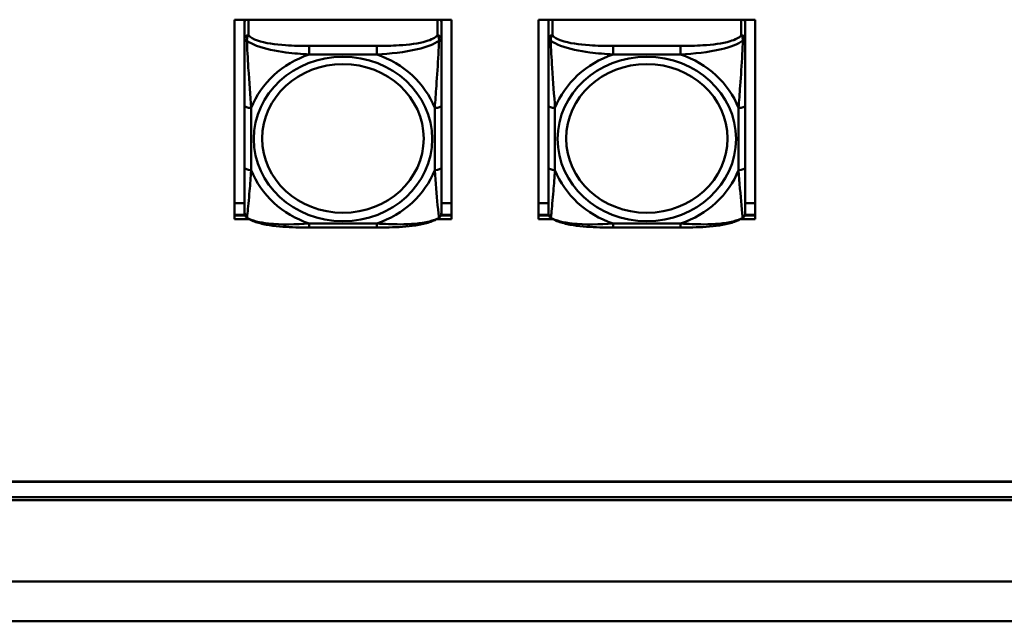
# Model space of a CAD drawing. Header units: inches. Extents: x 8.7 to 68.4, y -2.3 to 39.9.
# Tile 58 of 118: x 46.4 to 49.4, y 16.3 to 18.1. Entities that reach past the tile are written whole.
import ezdxf

# ---------------------------------------------------------------- set-up
doc = ezdxf.new("R2010")
doc.units = ezdxf.units.IN
doc.header["$MEASUREMENT"] = 0
doc.layers.add('Visible Edges(ROSSANSI)', color=7, linetype='Continuous', lineweight=50)
doc.layers.add('Visible Tangent Edges(ROSSANSI)', color=7, linetype='Continuous', lineweight=50)

msp = doc.modelspace()

# ---------------------------------------------------------------- linework, layer by layer
at = {"layer": 'Visible Edges(ROSSANSI)'}
for p, q in [((47.0666, 18.0878), (47.7172, 18.0878)), ((47.0666, 17.4888), (47.0666, 18.0878)), ((47.7172, 18.0878), (47.7172, 17.4888)), ((47.9786, 18.0878), (48.6292, 18.0878)), ((47.9786, 17.4888), (47.9786, 18.0878)), ((48.6292, 18.0878), (48.6292, 17.4888)), ((47.0966, 18.0813), (47.0966, 18.0301)), ((47.6872, 18.0301), (47.6872, 18.0813)), ((48.0086, 18.0813), (48.0086, 18.0301)), ((48.5992, 18.0301), (48.5992, 18.0813)), ((47.0966, 17.8305), (47.0966, 17.6442)), ((47.6872, 17.6442), (47.6872, 17.8305)), ((48.0086, 17.8305), (48.0086, 17.6442)), ((48.5992, 17.6442), (48.5992, 17.8305)), ((47.0666, 17.5367), (47.0966, 17.5367)), ((47.6872, 17.5367), (47.7172, 17.5367)), ((47.9786, 17.5367), (48.0086, 17.5367)), ((48.5992, 17.5367), (48.6292, 17.5367)), ((47.0666, 17.5016), (47.0976, 17.5016)), ((47.098, 17.5005), (47.0666, 17.5005)), ((47.7172, 17.5005), (47.6858, 17.5005)), ((47.6862, 17.5016), (47.7172, 17.5016)), ((47.9786, 17.5016), (48.0096, 17.5016)), ((48.01, 17.5005), (47.9786, 17.5005)), ((48.6292, 17.5005), (48.5978, 17.5005)), ((48.5982, 17.5016), (48.6292, 17.5016)), ((47.1109, 17.4888), (47.0666, 17.4888)), ((47.7172, 17.4888), (47.6729, 17.4888)), ((48.0229, 17.4888), (47.9786, 17.4888)), ((48.6292, 17.4888), (48.5849, 17.4888)), ((47.4931, 17.4639), (47.2908, 17.4639)), ((48.4051, 17.4639), (48.2028, 17.4639)), ((40.4185, 16.7014), (61.6881, 16.7014)), ((61.6881, 16.7006), (40.4185, 16.7006)), ((61.7381, 16.6453), (40.4676, 16.6453)), ((40.4776, 16.6545), (61.7281, 16.6545))]:
    msp.add_line(p, q, dxfattribs=at)
for centre, start, end in [((47.1163, 17.5077), 180, 198.3045), ((47.6675, 17.5077), 341.6955, 0), ((48.0283, 17.5077), 180, 198.3045), ((48.5795, 17.5077), 341.6955, 0)]:
    msp.add_arc(centre, 0.0197, start, end, dxfattribs=at)
for centre, major_axis, start_param, end_param in [((47.1084, 18.0813), (-0.0118, 0), 5.633032, 6.283185), ((47.6754, 18.0813), (0.0118, 0), 0, 0.650154), ((48.0204, 18.0813), (-0.0118, 0), 5.633032, 6.283185), ((48.5874, 18.0813), (0.0118, 0), 0, 0.650154)]:
    msp.add_ellipse(centre, major_axis=major_axis, ratio=0.920845, start_param=start_param, end_param=end_param, dxfattribs=at)
for points, knots in [([(47.0966, 18.0301), (47.0966, 18.0177), (47.0966, 18), (47.0966, 17.9815), (47.0966, 17.9529), (47.0966, 17.9226), (47.0966, 17.894), (47.0966, 17.8723), (47.0966, 17.8511), (47.0966, 17.8305)], [-0.7968224, -0.7968224, -0.7968224, -0.7968224, -0.6514613, -0.6514613, -0.6514613, -0.427691, -0.427691, -0.427691, -0.2569517, -0.2569517, -0.2569517, -0.2569517]), ([(47.6872, 17.8305), (47.6872, 17.8523), (47.6872, 17.8747), (47.6872, 17.8977), (47.6872, 17.928), (47.6872, 17.9605), (47.6872, 17.9901), (47.6872, 18.0054), (47.6872, 18.0196), (47.6872, 18.0301)], [0.2569537, 0.2569537, 0.2569537, 0.2569537, 0.4371919, 0.4371919, 0.4371919, 0.6739428, 0.6739428, 0.6739428, 0.7963818, 0.7963818, 0.7963818, 0.7963818]), ([(48.0086, 18.0301), (48.0086, 18.0177), (48.0086, 18), (48.0086, 17.9815), (48.0086, 17.9529), (48.0086, 17.9226), (48.0086, 17.894), (48.0086, 17.8723), (48.0086, 17.8511), (48.0086, 17.8305)], [-0.7968224, -0.7968224, -0.7968224, -0.7968224, -0.6514613, -0.6514613, -0.6514613, -0.427691, -0.427691, -0.427691, -0.2569517, -0.2569517, -0.2569517, -0.2569517]), ([(48.5992, 17.8305), (48.5992, 17.8523), (48.5992, 17.8747), (48.5992, 17.8977), (48.5992, 17.928), (48.5992, 17.9605), (48.5992, 17.9901), (48.5992, 18.0054), (48.5992, 18.0196), (48.5992, 18.0301)], [0.2569537, 0.2569537, 0.2569537, 0.2569537, 0.4371919, 0.4371919, 0.4371919, 0.6739428, 0.6739428, 0.6739428, 0.7963818, 0.7963818, 0.7963818, 0.7963818]), ([(47.0966, 17.6442), (47.0966, 17.6224), (47.0966, 17.6007), (47.0966, 17.5807), (47.0966, 17.5544), (47.0966, 17.5301), (47.0966, 17.5169), (47.0966, 17.5111), (47.0966, 17.5077), (47.0966, 17.5077)], [0.2569537, 0.2569537, 0.2569537, 0.2569537, 0.4371919, 0.4371919, 0.4371919, 0.6739428, 0.6739428, 0.6739428, 0.7768895, 0.7768895, 0.7768895, 0.7768895]), ([(47.6872, 17.5077), (47.6872, 17.5077), (47.6872, 17.5128), (47.6872, 17.521), (47.6872, 17.5356), (47.6872, 17.5589), (47.6872, 17.5839), (47.6872, 17.603), (47.6872, 17.6236), (47.6872, 17.6442)], [-0.7772577, -0.7772577, -0.7772577, -0.7772577, -0.6514613, -0.6514613, -0.6514613, -0.427691, -0.427691, -0.427691, -0.2569517, -0.2569517, -0.2569517, -0.2569517]), ([(48.0086, 17.6442), (48.0086, 17.6224), (48.0086, 17.6007), (48.0086, 17.5807), (48.0086, 17.5544), (48.0086, 17.5301), (48.0086, 17.5169), (48.0086, 17.5111), (48.0086, 17.5077), (48.0086, 17.5077)], [0.2569537, 0.2569537, 0.2569537, 0.2569537, 0.4371919, 0.4371919, 0.4371919, 0.6739428, 0.6739428, 0.6739428, 0.7768895, 0.7768895, 0.7768895, 0.7768895]), ([(48.5992, 17.5077), (48.5992, 17.5077), (48.5992, 17.5128), (48.5992, 17.521), (48.5992, 17.5356), (48.5992, 17.5589), (48.5992, 17.5839), (48.5992, 17.603), (48.5992, 17.6236), (48.5992, 17.6442)], [-0.7772577, -0.7772577, -0.7772577, -0.7772577, -0.6514613, -0.6514613, -0.6514613, -0.427691, -0.427691, -0.427691, -0.2569517, -0.2569517, -0.2569517, -0.2569517]), ([(47.1036, 17.4933), (47.103, 17.4938), (47.1024, 17.4943), (47.1013, 17.4953), (47.1008, 17.4958), (47.0999, 17.4969), (47.0995, 17.4975), (47.0988, 17.4987), (47.0985, 17.4992), (47.098, 17.5004), (47.0978, 17.5009), (47.0976, 17.5015)], [0.00778279, 0.00778279, 0.00778279, 0.00778279, 0.01268581, 0.01268581, 0.01758884, 0.01758884, 0.02249186, 0.02249186, 0.02739489, 0.02739489, 0.03229791, 0.03229791, 0.03229791, 0.03229791]), ([(47.6802, 17.4933), (47.6809, 17.4938), (47.6814, 17.4943), (47.6825, 17.4953), (47.683, 17.4958), (47.6839, 17.4969), (47.6843, 17.4975), (47.685, 17.4987), (47.6853, 17.4992), (47.6858, 17.5004), (47.686, 17.5009), (47.6862, 17.5015)], [0.00778279, 0.00778279, 0.00778279, 0.00778279, 0.01268581, 0.01268581, 0.01758884, 0.01758884, 0.02249186, 0.02249186, 0.02739489, 0.02739489, 0.03229791, 0.03229791, 0.03229791, 0.03229791]), ([(48.0156, 17.4933), (48.015, 17.4938), (48.0144, 17.4943), (48.0133, 17.4953), (48.0128, 17.4958), (48.0119, 17.4969), (48.0115, 17.4975), (48.0108, 17.4987), (48.0105, 17.4992), (48.01, 17.5004), (48.0098, 17.5009), (48.0096, 17.5015)], [0.00778279, 0.00778279, 0.00778279, 0.00778279, 0.01268581, 0.01268581, 0.01758884, 0.01758884, 0.02249186, 0.02249186, 0.02739489, 0.02739489, 0.03229791, 0.03229791, 0.03229791, 0.03229791]), ([(48.5922, 17.4933), (48.5929, 17.4938), (48.5934, 17.4943), (48.5945, 17.4953), (48.595, 17.4958), (48.5959, 17.4969), (48.5963, 17.4975), (48.597, 17.4987), (48.5973, 17.4992), (48.5978, 17.5004), (48.598, 17.5009), (48.5982, 17.5015)], [0.00778279, 0.00778279, 0.00778279, 0.00778279, 0.01268581, 0.01268581, 0.01758884, 0.01758884, 0.02249186, 0.02249186, 0.02739489, 0.02739489, 0.03229791, 0.03229791, 0.03229791, 0.03229791]), ([(47.2908, 17.4639), (47.2776, 17.4639), (47.2642, 17.464), (47.2375, 17.4647), (47.2242, 17.4653), (47.1977, 17.4673), (47.1845, 17.4688), (47.1587, 17.4729), (47.1463, 17.4755), (47.1232, 17.4826), (47.1127, 17.4869), (47.1036, 17.4933)], [0.2569517, 0.2569517, 0.2569517, 0.2569517, 0.3566171, 0.3566171, 0.4562825, 0.4562825, 0.5559479, 0.5559479, 0.6556133, 0.6556133, 0.7552787, 0.7552787, 0.7552787, 0.7552787]), ([(47.6802, 17.4933), (47.6729, 17.4881), (47.6645, 17.4843), (47.6442, 17.4772), (47.6321, 17.4743), (47.6067, 17.4697), (47.5935, 17.4681), (47.5672, 17.4658), (47.5538, 17.465), (47.5271, 17.4641), (47.5137, 17.4639), (47.498, 17.4639), (47.4955, 17.4639), (47.4931, 17.4639)], [-0.7548595, -0.7548595, -0.7548595, -0.7548595, -0.6739618, -0.6739618, -0.5743807, -0.5743807, -0.4747996, -0.4747996, -0.3752184, -0.3752184, -0.2756373, -0.2756373, -0.2569537, -0.2569537, -0.2569537, -0.2569537]), ([(48.2028, 17.4639), (48.1896, 17.4639), (48.1762, 17.464), (48.1495, 17.4647), (48.1362, 17.4653), (48.1097, 17.4673), (48.0965, 17.4688), (48.0707, 17.4729), (48.0583, 17.4755), (48.0352, 17.4826), (48.0247, 17.4869), (48.0156, 17.4933)], [0.2569517, 0.2569517, 0.2569517, 0.2569517, 0.3566171, 0.3566171, 0.4562825, 0.4562825, 0.5559479, 0.5559479, 0.6556133, 0.6556133, 0.7552787, 0.7552787, 0.7552787, 0.7552787]), ([(48.5922, 17.4933), (48.5849, 17.4881), (48.5765, 17.4843), (48.5562, 17.4772), (48.5441, 17.4743), (48.5187, 17.4697), (48.5055, 17.4681), (48.4792, 17.4658), (48.4658, 17.465), (48.4391, 17.4641), (48.4257, 17.4639), (48.41, 17.4639), (48.4075, 17.4639), (48.4051, 17.4639)], [-0.7548595, -0.7548595, -0.7548595, -0.7548595, -0.6739618, -0.6739618, -0.5743807, -0.5743807, -0.4747996, -0.4747996, -0.3752184, -0.3752184, -0.2756373, -0.2756373, -0.2569537, -0.2569537, -0.2569537, -0.2569537])]:
    msp.add_open_spline(points, degree=3, knots=knots, dxfattribs=at)
at = {"layer": 'Visible Tangent Edges(ROSSANSI)'}
for p, q in [((47.1084, 18.041), (47.1084, 18.0878)), ((47.6754, 18.0878), (47.6754, 18.041)), ((48.0204, 18.041), (48.0204, 18.0878)), ((48.5874, 18.0878), (48.5874, 18.041)), ((47.2908, 18.0092), (47.2908, 17.9834)), ((47.4931, 18.0092), (47.2908, 18.0092)), ((47.4931, 18.0092), (47.4931, 17.9834)), ((48.2028, 18.0092), (48.2028, 17.9834)), ((48.4051, 18.0092), (48.2028, 18.0092)), ((48.4051, 18.0092), (48.4051, 17.9834)), ((47.2908, 17.9834), (47.4931, 17.9834)), ((48.2028, 17.9834), (48.4051, 17.9834)), ((47.1163, 17.6365), (47.1163, 17.8228)), ((47.6675, 17.8228), (47.6675, 17.6365)), ((48.0283, 17.6365), (48.0283, 17.8228)), ((48.5795, 17.8228), (48.5795, 17.6365)), ((47.4931, 17.4759), (47.2908, 17.4759)), ((47.2908, 17.4639), (47.2908, 17.4759)), ((47.4931, 17.4639), (47.4931, 17.4759)), ((48.4051, 17.4759), (48.2028, 17.4759)), ((48.2028, 17.4639), (48.2028, 17.4759)), ((48.4051, 17.4639), (48.4051, 17.4759)), ((39.3392, 16.4018), (62.7592, 16.4018)), ((62.7592, 16.2818), (39.3392, 16.2818))]:
    msp.add_line(p, q, dxfattribs=at)
for centre, major_axis, ratio, start_param, end_param in [((47.1084, 18.0301), (-0.0118, 0), 0.920845, 4.712389, 6.283185), ((47.6754, 18.0301), (0.0118, 0), 0.920845, 0, 1.570796), ((48.0204, 18.0301), (-0.0118, 0), 0.920845, 4.712389, 6.283185), ((48.5874, 18.0301), (0.0118, 0), 0.920845, 0, 1.570796), ((47.3919, 17.7297), (-0.2936, 0), 0.920845, 5.064156, 5.931419), ((47.3919, 17.7297), (0.2936, 0), 0.920845, 0.351767, 1.21903), ((48.3039, 17.7297), (-0.2936, 0), 0.920845, 5.064156, 5.931419), ((48.3039, 17.7297), (0.2936, 0), 0.920845, 0.351767, 1.21903), ((47.1163, 17.8305), (-0.0197, 0), 0.389928, 0, 1.570796), ((47.6675, 17.8305), (0.0197, 0), 0.389928, 4.712389, 6.283185), ((48.0283, 17.8305), (-0.0197, 0), 0.389928, 0, 1.570796), ((48.5795, 17.8305), (0.0197, 0), 0.389928, 4.712389, 6.283185), ((47.1163, 17.6442), (-0.0197, 0), 0.389928, 0, 1.570796), ((47.6675, 17.6442), (0.0197, 0), 0.389928, 4.712389, 6.283185), ((48.0283, 17.6442), (-0.0197, 0), 0.389928, 0, 1.570796), ((48.5795, 17.6442), (0.0197, 0), 0.389928, 4.712389, 6.283185), ((47.3919, 17.7297), (-0.2936, 0), 0.920845, 0.351767, 1.21903), ((47.3919, 17.7297), (0.2936, 0), 0.920845, 5.064156, 5.931419), ((48.3039, 17.7297), (-0.2936, 0), 0.920845, 0.351767, 1.21903), ((48.3039, 17.7297), (0.2936, 0), 0.920845, 5.064156, 5.931419)]:
    msp.add_ellipse(centre, major_axis=major_axis, ratio=ratio, start_param=start_param, end_param=end_param, dxfattribs=at)
for centre, major_axis in [((47.3919, 17.7297), (-0.2678, 0)), ((48.3039, 17.7297), (-0.2678, 0)), ((47.3919, 17.7313), (-0.2424, 0)), ((48.3039, 17.7313), (-0.2424, 0))]:
    msp.add_ellipse(centre, major_axis=major_axis, ratio=0.920845, dxfattribs=at)
for points, knots in [([(47.0966, 18.0301), (47.0966, 18.03), (47.0967, 18.0299), (47.097, 18.0297), (47.0971, 18.0295), (47.0975, 18.0292), (47.0977, 18.0291), (47.098, 18.0288), (47.0981, 18.0287), (47.0985, 18.0284), (47.0989, 18.0282), (47.0998, 18.0275), (47.1004, 18.027), (47.1019, 18.026), (47.1026, 18.0254), (47.1035, 18.0249)], [-0.0532704, -0.0532704, -0.0532704, -0.0532704, -0.04377373, -0.04377373, -0.03521335, -0.03521335, -0.02986312, -0.02986312, -0.02651922, -0.02651922, -0.01983142, -0.01983142, -0.00913095, -0.00913095, 0.00023197, 0.00023197, 0.00023197, 0.00023197]), ([(47.1035, 18.0249), (47.1035, 18.0262), (47.1035, 18.0275), (47.1037, 18.03), (47.104, 18.0313), (47.1044, 18.0333), (47.1046, 18.034), (47.1049, 18.035), (47.105, 18.0353), (47.1053, 18.0361), (47.1056, 18.0366), (47.1061, 18.0378), (47.1065, 18.0385), (47.1074, 18.0398), (47.1079, 18.0404), (47.1084, 18.041)], [-0.00023197, -0.00023197, -0.00023197, -0.00023197, 0.00913095, 0.00913095, 0.01983142, 0.01983142, 0.02651922, 0.02651922, 0.02986312, 0.02986312, 0.03521335, 0.03521335, 0.04377373, 0.04377373, 0.0532704, 0.0532704, 0.0532704, 0.0532704]), ([(47.2908, 18.0092), (47.2671, 18.0092), (47.2431, 18.0096), (47.2197, 18.0111), (47.1891, 18.0131), (47.1582, 18.0172), (47.1349, 18.0254), (47.1229, 18.0296), (47.1133, 18.0349), (47.1084, 18.041)], [0.2569537, 0.2569537, 0.2569537, 0.2569537, 0.4371919, 0.4371919, 0.4371919, 0.6739428, 0.6739428, 0.6739428, 0.7963818, 0.7963818, 0.7963818, 0.7963818]), ([(47.6754, 18.041), (47.6696, 18.0339), (47.6572, 18.0277), (47.6419, 18.0231), (47.6185, 18.0161), (47.5894, 18.0126), (47.5603, 18.0109), (47.5381, 18.0096), (47.5155, 18.0092), (47.4931, 18.0092)], [-0.7968224, -0.7968224, -0.7968224, -0.7968224, -0.6514613, -0.6514613, -0.6514613, -0.427691, -0.427691, -0.427691, -0.2569517, -0.2569517, -0.2569517, -0.2569517]), ([(47.6754, 18.041), (47.6759, 18.0404), (47.6764, 18.0398), (47.6773, 18.0385), (47.6777, 18.0378), (47.6783, 18.0366), (47.6785, 18.0361), (47.6788, 18.0353), (47.6789, 18.035), (47.6792, 18.034), (47.6794, 18.0333), (47.6799, 18.0313), (47.6801, 18.03), (47.6803, 18.0275), (47.6803, 18.0262), (47.6803, 18.0249)], [-0.0532704, -0.0532704, -0.0532704, -0.0532704, -0.04377373, -0.04377373, -0.03521335, -0.03521335, -0.02986312, -0.02986312, -0.02651922, -0.02651922, -0.01983142, -0.01983142, -0.00913095, -0.00913095, 0.00023197, 0.00023197, 0.00023197, 0.00023197]), ([(47.6803, 18.0249), (47.6812, 18.0254), (47.6819, 18.026), (47.6834, 18.027), (47.684, 18.0275), (47.685, 18.0282), (47.6853, 18.0284), (47.6857, 18.0287), (47.6858, 18.0288), (47.6861, 18.0291), (47.6863, 18.0292), (47.6867, 18.0295), (47.6869, 18.0297), (47.6871, 18.0299), (47.6872, 18.03), (47.6872, 18.0301)], [-0.00023197, -0.00023197, -0.00023197, -0.00023197, 0.00913095, 0.00913095, 0.01983142, 0.01983142, 0.02651922, 0.02651922, 0.02986312, 0.02986312, 0.03521335, 0.03521335, 0.04377373, 0.04377373, 0.0532704, 0.0532704, 0.0532704, 0.0532704]), ([(48.0086, 18.0301), (48.0086, 18.03), (48.0087, 18.0299), (48.009, 18.0297), (48.0091, 18.0295), (48.0095, 18.0292), (48.0097, 18.0291), (48.01, 18.0288), (48.0101, 18.0287), (48.0105, 18.0284), (48.0109, 18.0282), (48.0118, 18.0275), (48.0124, 18.027), (48.0139, 18.026), (48.0146, 18.0254), (48.0155, 18.0249)], [-0.0532704, -0.0532704, -0.0532704, -0.0532704, -0.04377373, -0.04377373, -0.03521335, -0.03521335, -0.02986312, -0.02986312, -0.02651922, -0.02651922, -0.01983142, -0.01983142, -0.00913095, -0.00913095, 0.00023197, 0.00023197, 0.00023197, 0.00023197]), ([(48.0155, 18.0249), (48.0155, 18.0262), (48.0155, 18.0275), (48.0157, 18.03), (48.016, 18.0313), (48.0164, 18.0333), (48.0166, 18.034), (48.0169, 18.035), (48.017, 18.0353), (48.0173, 18.0361), (48.0176, 18.0366), (48.0181, 18.0378), (48.0185, 18.0385), (48.0194, 18.0398), (48.0199, 18.0404), (48.0204, 18.041)], [-0.00023197, -0.00023197, -0.00023197, -0.00023197, 0.00913095, 0.00913095, 0.01983142, 0.01983142, 0.02651922, 0.02651922, 0.02986312, 0.02986312, 0.03521335, 0.03521335, 0.04377373, 0.04377373, 0.0532704, 0.0532704, 0.0532704, 0.0532704]), ([(48.2028, 18.0092), (48.1791, 18.0092), (48.1551, 18.0096), (48.1317, 18.0111), (48.1011, 18.0131), (48.0702, 18.0172), (48.0469, 18.0254), (48.0349, 18.0296), (48.0253, 18.0349), (48.0204, 18.041)], [0.2569537, 0.2569537, 0.2569537, 0.2569537, 0.4371919, 0.4371919, 0.4371919, 0.6739428, 0.6739428, 0.6739428, 0.7963818, 0.7963818, 0.7963818, 0.7963818]), ([(48.5874, 18.041), (48.5816, 18.0339), (48.5692, 18.0277), (48.5539, 18.0231), (48.5305, 18.0161), (48.5014, 18.0126), (48.4723, 18.0109), (48.4501, 18.0096), (48.4275, 18.0092), (48.4051, 18.0092)], [-0.7968224, -0.7968224, -0.7968224, -0.7968224, -0.6514613, -0.6514613, -0.6514613, -0.427691, -0.427691, -0.427691, -0.2569517, -0.2569517, -0.2569517, -0.2569517]), ([(48.5874, 18.041), (48.5879, 18.0404), (48.5884, 18.0398), (48.5893, 18.0385), (48.5897, 18.0378), (48.5903, 18.0366), (48.5905, 18.0361), (48.5908, 18.0353), (48.5909, 18.035), (48.5912, 18.034), (48.5914, 18.0333), (48.5919, 18.0313), (48.5921, 18.03), (48.5923, 18.0275), (48.5923, 18.0262), (48.5923, 18.0249)], [-0.0532704, -0.0532704, -0.0532704, -0.0532704, -0.04377373, -0.04377373, -0.03521335, -0.03521335, -0.02986312, -0.02986312, -0.02651922, -0.02651922, -0.01983142, -0.01983142, -0.00913095, -0.00913095, 0.00023197, 0.00023197, 0.00023197, 0.00023197]), ([(48.5923, 18.0249), (48.5932, 18.0254), (48.5939, 18.026), (48.5954, 18.027), (48.596, 18.0275), (48.597, 18.0282), (48.5973, 18.0284), (48.5977, 18.0287), (48.5978, 18.0288), (48.5981, 18.0291), (48.5983, 18.0292), (48.5987, 18.0295), (48.5989, 18.0297), (48.5991, 18.0299), (48.5992, 18.03), (48.5992, 18.0301)], [-0.00023197, -0.00023197, -0.00023197, -0.00023197, 0.00913095, 0.00913095, 0.01983142, 0.01983142, 0.02651922, 0.02651922, 0.02986312, 0.02986312, 0.03521335, 0.03521335, 0.04377373, 0.04377373, 0.0532704, 0.0532704, 0.0532704, 0.0532704]), ([(47.1035, 18.0249), (47.1111, 18.0194), (47.1211, 18.0141), (47.1582, 18.0001), (47.1899, 17.9938), (47.2442, 17.9866), (47.2674, 17.9846), (47.2908, 17.9834)], [-0.7478145, -0.7478145, -0.7478145, -0.7478145, -0.6493253, -0.6493253, -0.427691, -0.427691, -0.2569537, -0.2569537, -0.2569537, -0.2569537]), ([(47.1163, 17.8228), (47.1139, 17.86), (47.1106, 17.9001), (47.106, 17.9719), (47.1044, 18.0016), (47.1035, 18.0249)], [0.2569517, 0.2569517, 0.2569517, 0.2569517, 0.5559983, 0.5559983, 0.7482818, 0.7482818, 0.7482818, 0.7482818]), ([(47.4931, 17.9834), (47.5335, 17.9856), (47.5759, 17.9897), (47.6416, 18.0053), (47.666, 18.014), (47.6803, 18.0249)], [0.2569517, 0.2569517, 0.2569517, 0.2569517, 0.5559983, 0.5559983, 0.7482818, 0.7482818, 0.7482818, 0.7482818]), ([(47.6803, 18.0249), (47.6798, 18.0128), (47.6792, 17.9989), (47.6767, 17.953), (47.6744, 17.9197), (47.6705, 17.8661), (47.6689, 17.8442), (47.6675, 17.8228)], [-0.7478145, -0.7478145, -0.7478145, -0.7478145, -0.6493253, -0.6493253, -0.427691, -0.427691, -0.2569537, -0.2569537, -0.2569537, -0.2569537]), ([(48.0155, 18.0249), (48.0231, 18.0194), (48.0331, 18.0141), (48.0702, 18.0001), (48.1019, 17.9938), (48.1562, 17.9866), (48.1794, 17.9846), (48.2028, 17.9834)], [-0.7478145, -0.7478145, -0.7478145, -0.7478145, -0.6493253, -0.6493253, -0.427691, -0.427691, -0.2569537, -0.2569537, -0.2569537, -0.2569537]), ([(48.0283, 17.8228), (48.0259, 17.86), (48.0226, 17.9001), (48.018, 17.9719), (48.0164, 18.0016), (48.0155, 18.0249)], [0.2569517, 0.2569517, 0.2569517, 0.2569517, 0.5559983, 0.5559983, 0.7482818, 0.7482818, 0.7482818, 0.7482818]), ([(48.4051, 17.9834), (48.4455, 17.9856), (48.4879, 17.9897), (48.5536, 18.0053), (48.578, 18.014), (48.5923, 18.0249)], [0.2569517, 0.2569517, 0.2569517, 0.2569517, 0.5559983, 0.5559983, 0.7482818, 0.7482818, 0.7482818, 0.7482818]), ([(48.5923, 18.0249), (48.5918, 18.0128), (48.5912, 17.9989), (48.5887, 17.953), (48.5864, 17.9197), (48.5825, 17.8661), (48.5809, 17.8442), (48.5795, 17.8228)], [-0.7478145, -0.7478145, -0.7478145, -0.7478145, -0.6493253, -0.6493253, -0.427691, -0.427691, -0.2569537, -0.2569537, -0.2569537, -0.2569537]), ([(47.1035, 17.4937), (47.104, 17.4957), (47.1046, 17.5003), (47.1071, 17.5226), (47.1094, 17.5477), (47.1133, 17.594), (47.1149, 17.6149), (47.1163, 17.6365)], [-0.7478145, -0.7478145, -0.7478145, -0.7478145, -0.6493253, -0.6493253, -0.427691, -0.427691, -0.2569537, -0.2569537, -0.2569537, -0.2569537]), ([(47.6675, 17.6365), (47.6699, 17.5992), (47.6732, 17.5613), (47.6778, 17.5122), (47.6794, 17.4969), (47.6803, 17.4937)], [0.2569517, 0.2569517, 0.2569517, 0.2569517, 0.5559983, 0.5559983, 0.7482818, 0.7482818, 0.7482818, 0.7482818]), ([(48.0155, 17.4937), (48.016, 17.4957), (48.0166, 17.5003), (48.0191, 17.5226), (48.0214, 17.5477), (48.0253, 17.594), (48.0269, 17.6149), (48.0283, 17.6365)], [-0.7478145, -0.7478145, -0.7478145, -0.7478145, -0.6493253, -0.6493253, -0.427691, -0.427691, -0.2569537, -0.2569537, -0.2569537, -0.2569537]), ([(48.5795, 17.6365), (48.5819, 17.5992), (48.5852, 17.5613), (48.5898, 17.5122), (48.5914, 17.4969), (48.5923, 17.4937)], [0.2569517, 0.2569517, 0.2569517, 0.2569517, 0.5559983, 0.5559983, 0.7482818, 0.7482818, 0.7482818, 0.7482818]), ([(47.1035, 17.4937), (47.1026, 17.4942), (47.1019, 17.4948), (47.1004, 17.4963), (47.0998, 17.4972), (47.0989, 17.4986), (47.0985, 17.4992), (47.0981, 17.5002), (47.098, 17.5005), (47.0978, 17.501), (47.0977, 17.5013), (47.0976, 17.5015)], [-0.00023197, -0.00023197, -0.00023197, -0.00023197, 0.00913095, 0.00913095, 0.01983142, 0.01983142, 0.02651922, 0.02651922, 0.02986312, 0.02986312, 0.03229791, 0.03229791, 0.03229791, 0.03229791]), ([(47.6862, 17.5015), (47.6861, 17.5013), (47.686, 17.501), (47.6858, 17.5005), (47.6857, 17.5002), (47.6853, 17.4992), (47.685, 17.4986), (47.684, 17.4972), (47.6834, 17.4963), (47.6819, 17.4948), (47.6812, 17.4942), (47.6803, 17.4937)], [-0.03229791, -0.03229791, -0.03229791, -0.03229791, -0.02986312, -0.02986312, -0.02651922, -0.02651922, -0.01983142, -0.01983142, -0.00913095, -0.00913095, 0.00023197, 0.00023197, 0.00023197, 0.00023197]), ([(48.0155, 17.4937), (48.0146, 17.4942), (48.0139, 17.4948), (48.0124, 17.4963), (48.0118, 17.4972), (48.0109, 17.4986), (48.0105, 17.4992), (48.0101, 17.5002), (48.01, 17.5005), (48.0098, 17.501), (48.0097, 17.5013), (48.0096, 17.5015)], [-0.00023197, -0.00023197, -0.00023197, -0.00023197, 0.00913095, 0.00913095, 0.01983142, 0.01983142, 0.02651922, 0.02651922, 0.02986312, 0.02986312, 0.03229791, 0.03229791, 0.03229791, 0.03229791]), ([(48.5982, 17.5015), (48.5981, 17.5013), (48.598, 17.501), (48.5978, 17.5005), (48.5977, 17.5002), (48.5973, 17.4992), (48.597, 17.4986), (48.596, 17.4972), (48.5954, 17.4963), (48.5939, 17.4948), (48.5932, 17.4942), (48.5923, 17.4937)], [-0.03229791, -0.03229791, -0.03229791, -0.03229791, -0.02986312, -0.02986312, -0.02651922, -0.02651922, -0.01983142, -0.01983142, -0.00913095, -0.00913095, 0.00023197, 0.00023197, 0.00023197, 0.00023197]), ([(47.2908, 17.4759), (47.2503, 17.4736), (47.2079, 17.4717), (47.1423, 17.4788), (47.1178, 17.4845), (47.1035, 17.4937)], [0.2569517, 0.2569517, 0.2569517, 0.2569517, 0.5559983, 0.5559983, 0.7482818, 0.7482818, 0.7482818, 0.7482818]), ([(47.6803, 17.4937), (47.6727, 17.4891), (47.6627, 17.4851), (47.6256, 17.4756), (47.5939, 17.4735), (47.5397, 17.4735), (47.5164, 17.4745), (47.4931, 17.4759)], [-0.7478145, -0.7478145, -0.7478145, -0.7478145, -0.6493253, -0.6493253, -0.427691, -0.427691, -0.2569537, -0.2569537, -0.2569537, -0.2569537]), ([(48.2028, 17.4759), (48.1623, 17.4736), (48.1199, 17.4717), (48.0543, 17.4788), (48.0298, 17.4845), (48.0155, 17.4937)], [0.2569517, 0.2569517, 0.2569517, 0.2569517, 0.5559983, 0.5559983, 0.7482818, 0.7482818, 0.7482818, 0.7482818]), ([(48.5923, 17.4937), (48.5847, 17.4891), (48.5747, 17.4851), (48.5376, 17.4756), (48.5059, 17.4735), (48.4517, 17.4735), (48.4284, 17.4745), (48.4051, 17.4759)], [-0.7478145, -0.7478145, -0.7478145, -0.7478145, -0.6493253, -0.6493253, -0.427691, -0.427691, -0.2569537, -0.2569537, -0.2569537, -0.2569537])]:
    msp.add_open_spline(points, degree=3, knots=knots, dxfattribs=at)
for points in [[(47.1036, 17.4933), (47.1035, 17.4934), (47.1035, 17.4935), (47.1035, 17.4937)], [(47.6803, 17.4937), (47.6803, 17.4935), (47.6803, 17.4934), (47.6802, 17.4933)], [(48.0156, 17.4933), (48.0155, 17.4934), (48.0155, 17.4935), (48.0155, 17.4937)], [(48.5923, 17.4937), (48.5923, 17.4935), (48.5923, 17.4934), (48.5922, 17.4933)]]:
    msp.add_open_spline(points, degree=3, dxfattribs=at)

doc.saveas('drawing.dxf')
